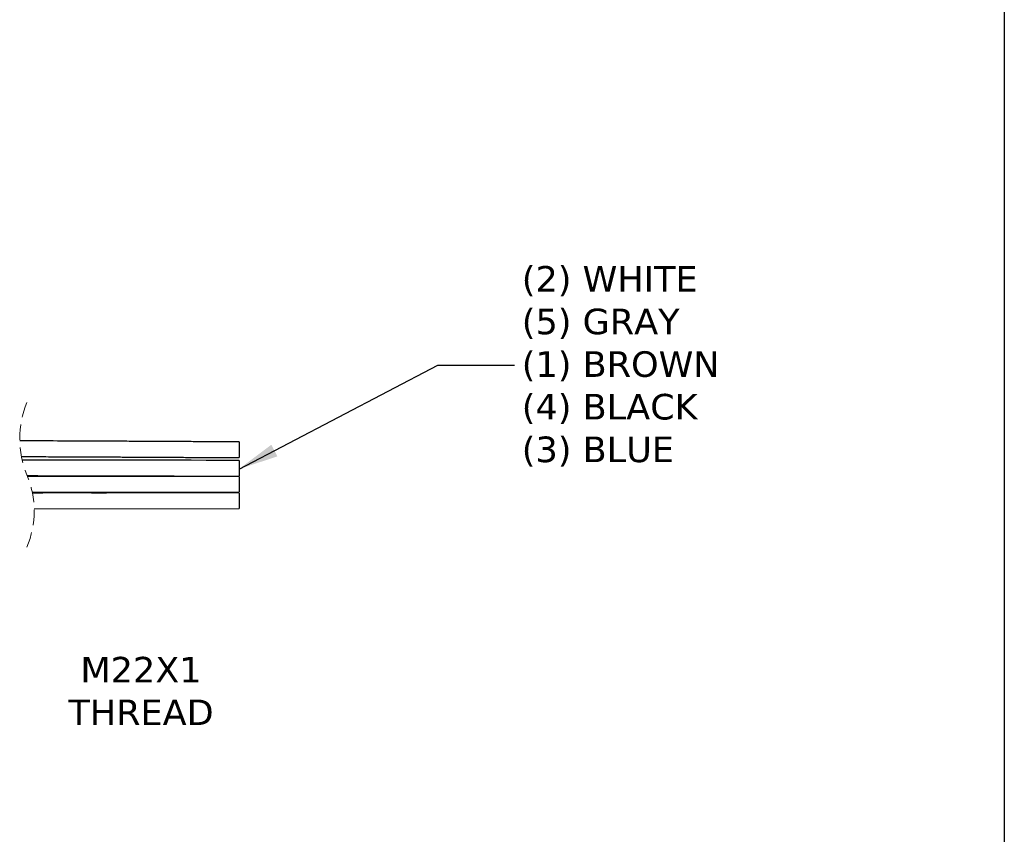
# Model space of a CAD drawing. Header units: millimetres. Extents: x 6 to 273, y 6 to 210.
# Tile 4 of 5: x 192 to 273, y 75 to 142. Entities that reach past the tile are written whole.
import ezdxf

# ---------------------------------------------------------------- set-up
doc = ezdxf.new("R2010")
doc.units = ezdxf.units.MM
doc.linetypes.add('SLD-Dashed', pattern=[1.905, 1.27, -0.635])
doc.linetypes.add('SLD-Solid', pattern=[0])
doc.layers.add('TEXT', color=140, linetype='SLD-Solid', lineweight=25)
doc.styles.add('SLDTEXTSTYLE0', font='VERDANA.TTF')
doc.styles.get("Standard").update_dxf_attribs({"font": 'VERDANA.TTF'})
doc.dimstyles.new('SLDDIMSTYLE3', dxfattribs={"dimtxt": 0.18, "dimasz": 3.302, "dimexe": 0, "dimexo": 0.0625, "dimgap": 0, "dimtad": 0, "dimtih": 1, "dimtoh": 1, "dimdec": 0, "dimrnd": 1e-09, "dimzin": 0, "dimdsep": 46, "dimtxsty": 'Standard', "dimsah": 1, "dimcen": 0.09, "dimadec": 0, "dimazin": 0, "dimtfac": 3.302, "dimtdec": 0, "dimtofl": 0, "dimtmove": 0, "dimatfit": 3, "dimfxl": 0, "dimfrac": 2, "dimtolj": 1, "dimtzin": 0, "dimarcsym": 0})

msp = doc.modelspace()

# ---------------------------------------------------------------- linework, layer by layer
for p, q in [((209.687, 105.654), (209.687, 104.371)), ((192.566, 103.033), (209.687, 103.042)), ((209.687, 102.986), (209.687, 102.69)), ((209.679, 102.683), (209.687, 102.683)), ((192.723, 101.651), (209.687, 101.688))]:
    msp.add_line(p, q)
at = {"flags": 128}
for points in [[(209.687, 105.662), (208.365, 105.664), (206.98, 105.666), (205.734, 105.667), (204.627, 105.669), (203.658, 105.67), (202.828, 105.671), (202.005, 105.673), (201.2, 105.674), (200.386, 105.675), (199.561, 105.676), (196.556, 105.68), (193.539, 105.684), (191.732, 105.686)], [(209.687, 104.341), (193.435, 104.332), (192.18, 104.332)], [(209.687, 102.986), (193.435, 102.951), (192.583, 102.949)]]:
    msp.add_lwpolyline(points, dxfattribs=at)
at = {"color": 7, "linetype": 'SLD-Dashed', "lineweight": 18}
for centre, start, end in [((199.313, 107.458), 157.38014, 202.61986), ((184.94, 101.469), 337.38014, 22.61986)]:
    msp.add_arc(centre, 7.785, start, end, dxfattribs=at)
for points, knots in [([(209.687, 107.19), (209.246, 107.193), (208.344, 107.198), (207.027, 107.205), (205.781, 107.212), (204.673, 107.218), (203.704, 107.223), (202.83, 107.227), (202.011, 107.232), (201.197, 107.236), (200.383, 107.24), (198.835, 107.248), (196.552, 107.259), (193.905, 107.27), (192.23, 107.277), (191.56, 107.279), (191.529, 107.279)], [0, 0, 0, 0, 0.072806, 0.149062, 0.217684, 0.278673, 0.332028, 0.377749, 0.423073, 0.467386, 0.512247, 0.557656, 0.723156, 0.889295, 0.995022, 1, 1, 1, 1]), ([(209.687, 107.182), (209.687, 107.183), (209.687, 107.207), (209.687, 107.06), (209.687, 106.992), (209.687, 106.793), (209.687, 106.599), (209.687, 106.387), (209.687, 106.195), (209.687, 106.042), (209.687, 105.946), (209.687, 105.903), (209.687, 105.893)], [0, 0, 0, 0, 0.002466, 0.052575, 0.152455, 0.292699, 0.454651, 0.623202, 0.777794, 0.899911, 0.978011, 1, 1, 1, 1]), ([(191.669, 105.979), (191.941, 105.978), (192.853, 105.975), (194.404, 105.968), (196.297, 105.96), (198.118, 105.951), (199.498, 105.945), (200.507, 105.94), (201.234, 105.936), (202.092, 105.931), (203.084, 105.926), (204.203, 105.92), (205.446, 105.914), (206.812, 105.906), (208.24, 105.899), (209.213, 105.893), (209.687, 105.891)], [0, 0, 0, 0, 0.045273, 0.151819, 0.258341, 0.360467, 0.454938, 0.488181, 0.52837, 0.575999, 0.631069, 0.693578, 0.762213, 0.838025, 0.921014, 1, 1, 1, 1]), ([(192.158, 104.386), (192.267, 104.386), (198.11, 104.382), (203.953, 104.372), (209.687, 104.362)], [0, 0, 0, 0, 0.018626, 1, 1, 1, 1]), ([(195.127, 104.333), (194.598, 104.343), (193.609, 104.362), (192.619, 104.378), (192.158, 104.386)], [0, 0, 0, 0, 0.534287, 1, 1, 1, 1]), ([(209.687, 104.332), (209.687, 104.333), (209.687, 104.357), (209.687, 104.203), (209.687, 104.136), (209.687, 103.933), (209.687, 103.739), (209.687, 103.528), (209.687, 103.338), (209.687, 103.187), (209.687, 103.095), (209.687, 103.055), (209.687, 103.047)], [0, 0, 0, 0, 0.001388, 0.054008, 0.157651, 0.298593, 0.463722, 0.631016, 0.785084, 0.9067, 0.981691, 1, 1, 1, 1]), ([(195.129, 103.034), (195.528, 103.027), (196.54, 103.008), (197.73, 102.984), (198.521, 102.966), (198.699, 102.962)], [0, 0, 0, 0, 0.335104, 0.850561, 1, 1, 1, 1]), ([(209.687, 102.977), (209.687, 102.978), (209.687, 103.002), (209.687, 102.854), (209.687, 102.787), (209.687, 102.587), (209.687, 102.394), (209.687, 102.182), (209.687, 101.991), (209.687, 101.838), (209.687, 101.743), (209.687, 101.7), (209.687, 101.691)], [0, 0, 0, 0, 0.002266, 0.052254, 0.153498, 0.292588, 0.456579, 0.623603, 0.778285, 0.901343, 0.978414, 1, 1, 1, 1])]:
    msp.add_open_spline(points, degree=3, knots=knots)
at = {"layer": 'TEXT'}
msp.add_line((273.05, 209.55), (273.05, 6.35), dxfattribs=at)

# ---------------------------------------------------------------- texts
at = {"color": 7, "linetype": 'Continuous', "lineweight": 0, "char_height": 2.11667, "style": 'SLDTEXTSTYLE0'}
for s, insert, attachment_point in [('(2) WHITE^J(5) GRAY^J(1) BROWN^J(4) BLACK^J(3) BLUE', (233.1, 121.749), 1), ('M22X1^JTHREAD', (201.571, 89.399), 2)]:
    msp.add_mtext(s, dxfattribs=dict(at, insert=insert, attachment_point=attachment_point))

# ---------------------------------------------------------------- leaders
at = {"color": 7, "linetype": 'Continuous', "lineweight": 0}
msp.add_leader([(209.687, 104.949), (226.145, 113.533), (232.495, 113.533)], dimstyle='SLDDIMSTYLE3', dxfattribs=at)

doc.saveas('drawing.dxf')
